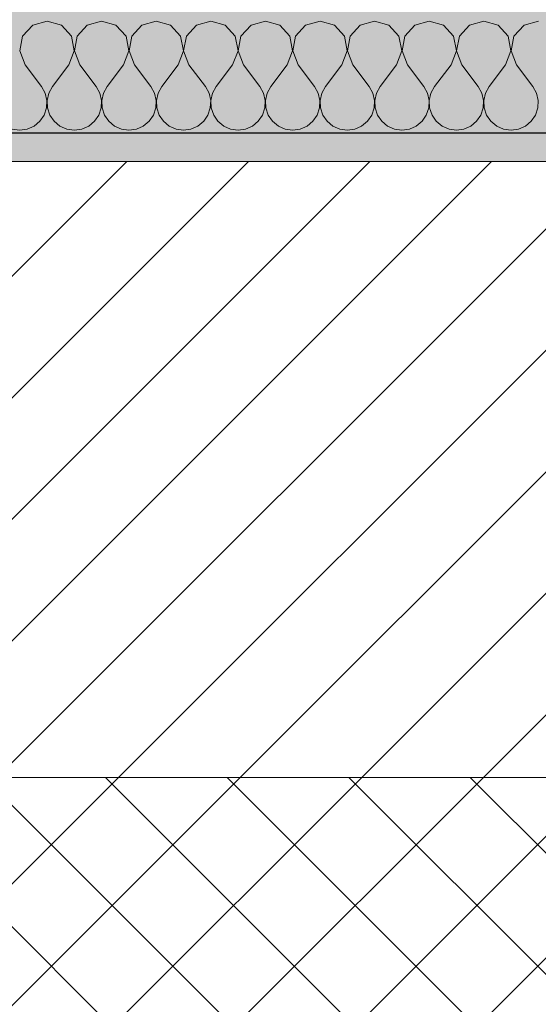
# Model space of a CAD drawing. Header units: millimetres. Extents: x -40968 to 13979, y -19284 to 4746.
# Tile 27 of 113: x -22667 to -22486, y -1498 to -1154. Entities that reach past the tile are written whole.
import ezdxf

# ---------------------------------------------------------------- set-up
doc = ezdxf.new("R2010")
doc.units = ezdxf.units.MM
doc.header["$MEASUREMENT"] = 0
for name, color, linetype in [('12_FAÇ_Façana', 7, 'Continuous'), ('Nuevo_08_E_Envans secs', 7, 'Continuous'), ('Nuevo_14_PAV_Soft Light Grey 0554', 7, 'Continuous')]:
    doc.layers.add(name, color=color, linetype=linetype)
for name, color, linetype, lineweight, true_color in [('12_FAÇ_Façana_Pluma_Nº__174', 7, 'Continuous', 13, 0xe4ad2c), ('12_FAÇ_Façana_Pluma_Nº__176', 7, 'Continuous', 15, 0x93a0c6), ('Nuevo_08_E_Envans secs_Pluma_Nº__102', 7, 'Continuous', 5, 0xcccccc), ('Nuevo_14_PAV_Soft Light Grey 0554_Pluma_Nº__245', 7, 'Continuous', 13, 0xe8e8e8)]:
    doc.layers.add(name, color=color, linetype=linetype, lineweight=lineweight, true_color=true_color)
for name, color, linetype, lineweight in [('12_FAÇ_Façana_Pluma_Nº__2', 8, 'Continuous', 5), ('12_FAÇ_Façana_Pluma_Nº__7', 7, 'Continuous', 5), ('Nuevo_08_E_Envans secs_Pluma_Nº__1', 7, 'Continuous', 5)]:
    doc.layers.add(name, color=color, linetype=linetype, lineweight=lineweight)

# ---------------------------------------------------------------- blocks, each defined once
blk = doc.blocks.new('Forjado_1_1', base_point=(-23046.79, -1194.06))
at = {"layer": 'Nuevo_14_PAV_Soft Light Grey 0554_Pluma_Nº__245', "linetype": 'Continuous', "lineweight": 0, "true_color": 0xe8e8e8}
h = blk.add_hatch(color=254, dxfattribs=at)
h.paths.add_polyline_path([(-23046.79, -1194.06), (-1631.11, -1193.63), (-1631.11, -6938.97), (-1556.11, -6938.97), (-1556.11, -7503.98), (-1616.26, -7503.98), (-1616.05, -11935.98), (-1564.89, -11935.98), (-1564.89, -12491.98), (-2024.11, -12491.98), (-2024.11, -12338.98), (-6997.39, -12338.98), (-6997.39, -12391.98), (-3637.68, -12391.98), (-3638.94, -13690.72), (-3644.87, -17130.96), (428.17, -17130.98), (428.89, -16788.98), (778.89, -16788.98), (778.35, -17142.97), (2622.91, -17145.82), (2623.01, -17079.79), (3389.91, -17080.98), (3389.61, -17276.98), (5489.84, -17280.21), (5489.84, -17141.49), (5763.89, -17141.49), (5763.89, -16738.98), (6378.89, -16738.98), (6378.89, -12488.98), (5778.89, -12488.98), (5779.74, -11938.87), (6782.11, -11938.85), (6782.11, -9207.42), (6082.11, -9207.42), (6016.11, -7504.98), (6016.11, -9073.42), (2073.42, -9073.42), (2073.42, -5267.32), (5998.89, -5267.32), (5998.89, -1708.98), (5884.89, -967.98), (7332.11, -967.98), (7332.11, 1999.55), (-28277.4, 1999.55), (-23028.39, 1969.01)])
h.paths.add_polyline_path([(492.89, -5267.32), (1951.42, -5267.32), (1951.42, -9073.42), (492.89, -9073.42)], flags=0)
at = {"layer": 'Nuevo_14_PAV_Soft Light Grey 0554_Pluma_Nº__245', "color": 254, "linetype": 'Continuous', "lineweight": 13, "true_color": 0xe8e8e8, "flags": 128}
blk.add_lwpolyline([(-1631.11, -1193.63), (-23046.79, -1194.06), (-23028.39, 1969.01), (-28277.4, 1999.55), (7332.11, 1999.55)], dxfattribs=at)
blk = doc.blocks.new('Muro_14_1', base_point=(-24166.43, -1193.98))
at = {"layer": '12_FAÇ_Façana_Pluma_Nº__174', "linetype": 'Continuous', "lineweight": 13, "true_color": 0xe4ad2c}
h = blk.add_hatch(dxfattribs=at)
h.set_pattern_fill('SATE_Aislamiento_0001', color=42, style=0, pattern_type=2)
h.set_pattern_definition([(45, (0, 0), (-21.213203, 21.213203), []), (135, (0, 0), (21.213203, 21.213203), [])])
h.paths.add_polyline_path([(-23038.42, -1598.98), (-21871.11, -1598.98), (-21871.11, -1418.98), (-23038.42, -1418.98)])
at = {"layer": '12_FAÇ_Façana_Pluma_Nº__176', "linetype": 'Continuous', "lineweight": 0, "true_color": 0x495063}
blk.add_hatch(color=251, dxfattribs=at).paths.add_polyline_path([(-22988.42, -1193.98), (-22988.42, -1203.98), (-21871.11, -1203.98), (-21871.11, -1193.97)])
at = {"layer": '12_FAÇ_Façana_Pluma_Nº__2', "linetype": 'Continuous', "lineweight": 5}
h = blk.add_hatch(dxfattribs=at)
h.set_pattern_fill('Ceramic_0001', color=8, style=0, pattern_type=2)
h.set_pattern_definition([(45, (0, 0), (-21.213203, 21.213203), [])])
h.paths.add_polyline_path([(-22988.42, -1418.98), (-21871.11, -1418.98), (-21871.11, -1203.98), (-22988.42, -1203.98)])
at = {"layer": '12_FAÇ_Façana_Pluma_Nº__7', "color": 7, "linetype": 'Continuous', "lineweight": 5}
for p, q in [((-21871.11, -1203.98), (-22988.42, -1203.98)), ((-22988.42, -1418.98), (-21871.11, -1418.98))]:
    blk.add_line(p, q, dxfattribs=at)
at = {"layer": '12_FAÇ_Façana_Pluma_Nº__7', "color": 7, "linetype": 'Continuous', "lineweight": 5, "flags": 128}
blk.add_lwpolyline([(-21871.11, -1193.98), (-22988.42, -1193.98)], dxfattribs=at)
blk = doc.blocks.new('*X235')
at = {"layer": 'Nuevo_08_E_Envans secs_Pluma_Nº__102', "color": 254, "linetype": 'Continuous', "lineweight": 5, "true_color": 0xcccccc}
for p, q in [((-22657.14, -1154.93), (-22662.15, -1156.35)), ((-22652.14, -1156.35), (-22657.14, -1154.93)), ((-22638.1, -1154.93), (-22643.1, -1156.35)), ((-22633.09, -1156.35), (-22638.1, -1154.93)), ((-22619.05, -1154.93), (-22624.05, -1156.35)), ((-22614.04, -1156.35), (-22619.05, -1154.93)), ((-22600, -1154.93), (-22605.01, -1156.35)), ((-22594.99, -1156.35), (-22600, -1154.93)), ((-22580.95, -1154.93), (-22585.96, -1156.35)), ((-22575.95, -1156.35), (-22580.95, -1154.93)), ((-22561.9, -1154.93), (-22566.91, -1156.35)), ((-22556.9, -1156.35), (-22561.9, -1154.93)), ((-22542.86, -1154.93), (-22547.86, -1156.35)), ((-22537.85, -1156.35), (-22542.86, -1154.93)), ((-22523.81, -1154.93), (-22528.82, -1156.35)), ((-22518.8, -1156.35), (-22523.81, -1154.93)), ((-22504.76, -1154.93), (-22509.77, -1156.35)), ((-22499.75, -1156.35), (-22504.76, -1154.93)), ((-22485.71, -1154.93), (-22490.72, -1156.35)), ((-22662.15, -1156.35), (-22665.66, -1160.19)), ((-22648.62, -1160.19), (-22652.14, -1156.35)), ((-22643.1, -1156.35), (-22646.61, -1160.19)), ((-22629.58, -1160.19), (-22633.09, -1156.35)), ((-22624.05, -1156.35), (-22627.57, -1160.19)), ((-22610.53, -1160.19), (-22614.04, -1156.35)), ((-22605.01, -1156.35), (-22608.52, -1160.19)), ((-22591.48, -1160.19), (-22594.99, -1156.35)), ((-22585.96, -1156.35), (-22589.47, -1160.19)), ((-22572.43, -1160.19), (-22575.95, -1156.35)), ((-22566.91, -1156.35), (-22570.42, -1160.19)), ((-22553.39, -1160.19), (-22556.9, -1156.35)), ((-22547.86, -1156.35), (-22551.38, -1160.19)), ((-22534.34, -1160.19), (-22537.85, -1156.35)), ((-22528.82, -1156.35), (-22532.33, -1160.19)), ((-22515.29, -1160.19), (-22518.8, -1156.35)), ((-22509.77, -1156.35), (-22513.28, -1160.19)), ((-22496.24, -1160.19), (-22499.75, -1156.35)), ((-22490.72, -1156.35), (-22494.23, -1160.19)), ((-22665.66, -1160.19), (-22666.63, -1165.31)), ((-22647.66, -1165.31), (-22648.62, -1160.19)), ((-22646.61, -1160.19), (-22647.58, -1165.31)), ((-22628.61, -1165.31), (-22629.58, -1160.19)), ((-22627.57, -1160.19), (-22628.53, -1165.31)), ((-22609.56, -1165.31), (-22610.53, -1160.19)), ((-22608.52, -1160.19), (-22609.49, -1165.31)), ((-22590.51, -1165.31), (-22591.48, -1160.19)), ((-22589.47, -1160.19), (-22590.44, -1165.31)), ((-22571.47, -1165.31), (-22572.43, -1160.19)), ((-22570.42, -1160.19), (-22571.39, -1165.31)), ((-22552.42, -1165.31), (-22553.39, -1160.19)), ((-22551.38, -1160.19), (-22552.34, -1165.31)), ((-22533.37, -1165.31), (-22534.34, -1160.19)), ((-22532.33, -1160.19), (-22533.29, -1165.31)), ((-22514.32, -1165.31), (-22515.29, -1160.19)), ((-22513.28, -1160.19), (-22514.25, -1165.31)), ((-22495.28, -1165.31), (-22496.24, -1160.19)), ((-22494.23, -1160.19), (-22495.2, -1165.31)), ((-22666.63, -1165.31), (-22664.76, -1170.17)), ((-22649.52, -1170.17), (-22647.66, -1165.31)), ((-22647.58, -1165.31), (-22645.71, -1170.17)), ((-22630.48, -1170.17), (-22628.61, -1165.31)), ((-22628.53, -1165.31), (-22626.67, -1170.17)), ((-22611.43, -1170.17), (-22609.56, -1165.31)), ((-22609.49, -1165.31), (-22607.62, -1170.17)), ((-22592.38, -1170.17), (-22590.51, -1165.31)), ((-22590.44, -1165.31), (-22588.57, -1170.17)), ((-22573.33, -1170.17), (-22571.47, -1165.31)), ((-22571.39, -1165.31), (-22569.52, -1170.17)), ((-22554.29, -1170.17), (-22552.42, -1165.31)), ((-22552.34, -1165.31), (-22550.48, -1170.17)), ((-22535.24, -1170.17), (-22533.37, -1165.31)), ((-22533.29, -1165.31), (-22531.43, -1170.17)), ((-22516.19, -1170.17), (-22514.32, -1165.31)), ((-22514.25, -1165.31), (-22512.38, -1170.17)), ((-22497.14, -1170.17), (-22495.28, -1165.31)), ((-22495.2, -1165.31), (-22493.33, -1170.17)), ((-22664.76, -1170.17), (-22659.05, -1177.79)), ((-22649.52, -1170.17), (-22655.24, -1177.79)), ((-22645.71, -1170.17), (-22640, -1177.79)), ((-22630.48, -1170.17), (-22636.19, -1177.79)), ((-22626.67, -1170.17), (-22620.95, -1177.79)), ((-22611.43, -1170.17), (-22617.14, -1177.79)), ((-22607.62, -1170.17), (-22601.9, -1177.79)), ((-22592.38, -1170.17), (-22598.1, -1177.79)), ((-22588.57, -1170.17), (-22582.86, -1177.79)), ((-22573.33, -1170.17), (-22579.05, -1177.79)), ((-22569.52, -1170.17), (-22563.81, -1177.79)), ((-22554.29, -1170.17), (-22560, -1177.79)), ((-22550.48, -1170.17), (-22544.76, -1177.79)), ((-22535.24, -1170.17), (-22540.95, -1177.79)), ((-22531.43, -1170.17), (-22525.71, -1177.79)), ((-22516.19, -1170.17), (-22521.9, -1177.79)), ((-22512.38, -1170.17), (-22506.67, -1177.79)), ((-22497.14, -1170.17), (-22502.86, -1177.79)), ((-22493.33, -1170.17), (-22487.62, -1177.79)), ((-22657.78, -1180.08), (-22659.05, -1177.79)), ((-22655.24, -1177.79), (-22656.51, -1180.08)), ((-22638.73, -1180.08), (-22640, -1177.79)), ((-22636.19, -1177.79), (-22637.46, -1180.08)), ((-22619.68, -1180.08), (-22620.95, -1177.79)), ((-22617.14, -1177.79), (-22618.41, -1180.08)), ((-22600.63, -1180.08), (-22601.9, -1177.79)), ((-22598.1, -1177.79), (-22599.37, -1180.08)), ((-22581.59, -1180.08), (-22582.86, -1177.79)), ((-22579.05, -1177.79), (-22580.32, -1180.08)), ((-22562.54, -1180.08), (-22563.81, -1177.79)), ((-22560, -1177.79), (-22561.27, -1180.08)), ((-22543.49, -1180.08), (-22544.76, -1177.79)), ((-22540.95, -1177.79), (-22542.22, -1180.08)), ((-22524.44, -1180.08), (-22525.71, -1177.79)), ((-22521.9, -1177.79), (-22523.18, -1180.08)), ((-22505.4, -1180.08), (-22506.67, -1177.79)), ((-22502.86, -1177.79), (-22504.13, -1180.08)), ((-22486.35, -1180.08), (-22487.62, -1177.79)), ((-22657.18, -1182.64), (-22657.78, -1180.08)), ((-22656.51, -1180.08), (-22657.1, -1182.64)), ((-22638.13, -1182.64), (-22638.73, -1180.08)), ((-22637.46, -1180.08), (-22638.06, -1182.64)), ((-22619.09, -1182.64), (-22619.68, -1180.08)), ((-22618.41, -1180.08), (-22619.01, -1182.64)), ((-22600.04, -1182.64), (-22600.63, -1180.08)), ((-22599.37, -1180.08), (-22599.96, -1182.64)), ((-22580.99, -1182.64), (-22581.59, -1180.08)), ((-22580.32, -1180.08), (-22580.91, -1182.64)), ((-22561.94, -1182.64), (-22562.54, -1180.08)), ((-22561.27, -1180.08), (-22561.87, -1182.64)), ((-22542.9, -1182.64), (-22543.49, -1180.08)), ((-22542.22, -1180.08), (-22542.82, -1182.64)), ((-22523.85, -1182.64), (-22524.44, -1180.08)), ((-22523.18, -1180.08), (-22523.77, -1182.64)), ((-22504.8, -1182.64), (-22505.4, -1180.08)), ((-22504.13, -1180.08), (-22504.72, -1182.64)), ((-22485.75, -1182.64), (-22486.35, -1180.08)), ((-22658.15, -1187.76), (-22657.31, -1185.27)), ((-22657.31, -1185.27), (-22657.18, -1182.64)), ((-22657.1, -1182.64), (-22656.98, -1185.27)), ((-22656.98, -1185.27), (-22656.14, -1187.76)), ((-22639.1, -1187.76), (-22638.26, -1185.27)), ((-22638.26, -1185.27), (-22638.13, -1182.64)), ((-22638.06, -1182.64), (-22637.93, -1185.27)), ((-22637.93, -1185.27), (-22637.09, -1187.76)), ((-22620.05, -1187.76), (-22619.21, -1185.27)), ((-22619.21, -1185.27), (-22619.09, -1182.64)), ((-22619.01, -1182.64), (-22618.88, -1185.27)), ((-22618.88, -1185.27), (-22618.04, -1187.76)), ((-22601.01, -1187.76), (-22600.17, -1185.27)), ((-22600.17, -1185.27), (-22600.04, -1182.64)), ((-22599.96, -1182.64), (-22599.83, -1185.27)), ((-22599.83, -1185.27), (-22598.99, -1187.76)), ((-22581.96, -1187.76), (-22581.12, -1185.27)), ((-22581.12, -1185.27), (-22580.99, -1182.64)), ((-22580.91, -1182.64), (-22580.79, -1185.27)), ((-22580.79, -1185.27), (-22579.95, -1187.76)), ((-22562.91, -1187.76), (-22562.07, -1185.27)), ((-22562.07, -1185.27), (-22561.94, -1182.64)), ((-22561.87, -1182.64), (-22561.74, -1185.27)), ((-22561.74, -1185.27), (-22560.9, -1187.76)), ((-22543.86, -1187.76), (-22543.02, -1185.27)), ((-22543.02, -1185.27), (-22542.9, -1182.64)), ((-22542.82, -1182.64), (-22542.69, -1185.27)), ((-22542.69, -1185.27), (-22541.85, -1187.76)), ((-22524.81, -1187.76), (-22523.98, -1185.27)), ((-22523.98, -1185.27), (-22523.85, -1182.64)), ((-22523.77, -1182.64), (-22523.64, -1185.27)), ((-22523.64, -1185.27), (-22522.8, -1187.76)), ((-22505.77, -1187.76), (-22504.93, -1185.27)), ((-22504.93, -1185.27), (-22504.8, -1182.64)), ((-22504.72, -1182.64), (-22504.6, -1185.27)), ((-22504.6, -1185.27), (-22503.76, -1187.76)), ((-22486.72, -1187.76), (-22485.88, -1185.27)), ((-22485.88, -1185.27), (-22485.75, -1182.64)), ((-22659.64, -1189.92), (-22658.15, -1187.76)), ((-22656.14, -1187.76), (-22654.65, -1189.92)), ((-22640.59, -1189.92), (-22639.1, -1187.76)), ((-22637.09, -1187.76), (-22635.6, -1189.92)), ((-22621.54, -1189.92), (-22620.05, -1187.76)), ((-22618.04, -1187.76), (-22616.55, -1189.92)), ((-22602.49, -1189.92), (-22601.01, -1187.76)), ((-22598.99, -1187.76), (-22597.51, -1189.92)), ((-22583.45, -1189.92), (-22581.96, -1187.76)), ((-22579.95, -1187.76), (-22578.46, -1189.92)), ((-22564.4, -1189.92), (-22562.91, -1187.76)), ((-22560.9, -1187.76), (-22559.41, -1189.92)), ((-22545.35, -1189.92), (-22543.86, -1187.76)), ((-22541.85, -1187.76), (-22540.36, -1189.92)), ((-22526.3, -1189.92), (-22524.81, -1187.76)), ((-22522.8, -1187.76), (-22521.32, -1189.92)), ((-22507.26, -1189.92), (-22505.77, -1187.76)), ((-22503.76, -1187.76), (-22502.27, -1189.92)), ((-22488.21, -1189.92), (-22486.72, -1187.76)), ((-22669.27, -1192.66), (-22666.67, -1193.02)), ((-22666.67, -1193.02), (-22664.06, -1192.66)), ((-22664.06, -1192.66), (-22661.66, -1191.6)), ((-22661.66, -1191.6), (-22659.64, -1189.92)), ((-22654.65, -1189.92), (-22652.63, -1191.6)), ((-22652.63, -1191.6), (-22650.22, -1192.66)), ((-22650.22, -1192.66), (-22647.62, -1193.02)), ((-22647.62, -1193.02), (-22645.02, -1192.66)), ((-22645.02, -1192.66), (-22642.61, -1191.6)), ((-22642.61, -1191.6), (-22640.59, -1189.92)), ((-22635.6, -1189.92), (-22633.58, -1191.6)), ((-22633.58, -1191.6), (-22631.17, -1192.66)), ((-22631.17, -1192.66), (-22628.57, -1193.02)), ((-22628.57, -1193.02), (-22625.97, -1192.66)), ((-22625.97, -1192.66), (-22623.56, -1191.6)), ((-22623.56, -1191.6), (-22621.54, -1189.92)), ((-22616.55, -1189.92), (-22614.53, -1191.6)), ((-22614.53, -1191.6), (-22612.13, -1192.66)), ((-22612.13, -1192.66), (-22609.52, -1193.02)), ((-22609.52, -1193.02), (-22606.92, -1192.66)), ((-22606.92, -1192.66), (-22604.52, -1191.6)), ((-22604.52, -1191.6), (-22602.49, -1189.92)), ((-22597.51, -1189.92), (-22595.48, -1191.6)), ((-22595.48, -1191.6), (-22593.08, -1192.66)), ((-22593.08, -1192.66), (-22590.48, -1193.02)), ((-22590.48, -1193.02), (-22587.87, -1192.66)), ((-22587.87, -1192.66), (-22585.47, -1191.6)), ((-22585.47, -1191.6), (-22583.45, -1189.92)), ((-22578.46, -1189.92), (-22576.44, -1191.6)), ((-22576.44, -1191.6), (-22574.03, -1192.66)), ((-22574.03, -1192.66), (-22571.43, -1193.02)), ((-22571.43, -1193.02), (-22568.83, -1192.66)), ((-22568.83, -1192.66), (-22566.42, -1191.6)), ((-22566.42, -1191.6), (-22564.4, -1189.92)), ((-22559.41, -1189.92), (-22557.39, -1191.6)), ((-22557.39, -1191.6), (-22554.98, -1192.66)), ((-22554.98, -1192.66), (-22552.38, -1193.02)), ((-22552.38, -1193.02), (-22549.78, -1192.66)), ((-22549.78, -1192.66), (-22547.37, -1191.6)), ((-22547.37, -1191.6), (-22545.35, -1189.92)), ((-22540.36, -1189.92), (-22538.34, -1191.6)), ((-22538.34, -1191.6), (-22535.94, -1192.66)), ((-22535.94, -1192.66), (-22533.33, -1193.02)), ((-22533.33, -1193.02), (-22530.73, -1192.66)), ((-22530.73, -1192.66), (-22528.33, -1191.6)), ((-22528.33, -1191.6), (-22526.3, -1189.92)), ((-22521.32, -1189.92), (-22519.29, -1191.6)), ((-22519.29, -1191.6), (-22516.89, -1192.66)), ((-22516.89, -1192.66), (-22514.29, -1193.02)), ((-22514.29, -1193.02), (-22511.68, -1192.66)), ((-22511.68, -1192.66), (-22509.28, -1191.6)), ((-22509.28, -1191.6), (-22507.26, -1189.92)), ((-22502.27, -1189.92), (-22500.25, -1191.6)), ((-22500.25, -1191.6), (-22497.84, -1192.66)), ((-22497.84, -1192.66), (-22495.24, -1193.02)), ((-22495.24, -1193.02), (-22492.64, -1192.66)), ((-22492.64, -1192.66), (-22490.23, -1191.6)), ((-22490.23, -1191.6), (-22488.21, -1189.92))]:
    blk.add_line(p, q, dxfattribs=at)
blk = doc.blocks.new('Muro_90_1', base_point=(-20233.93, -1193.98))
at = {"layer": 'Nuevo_08_E_Envans secs_Pluma_Nº__1', "color": 7, "linetype": 'Continuous', "lineweight": 5, "flags": 128}
blk.add_lwpolyline([(-22963.42, -1193.98), (-21871.11, -1193.98)], dxfattribs=at)
at = {"layer": 'Nuevo_08_E_Envans secs', "color": 7, "lineweight": 20}
blk.add_blockref('*X235', (0, 0), dxfattribs=at)
blk = doc.blocks.new('*X485')
at = {"layer": 'Nuevo_08_E_Envans secs_Pluma_Nº__102', "color": 254, "linetype": 'Continuous', "lineweight": 5, "true_color": 0xcccccc}
for p, q in [((-22657.14, -1154.93), (-22662.15, -1156.35)), ((-22652.14, -1156.35), (-22657.14, -1154.93)), ((-22638.1, -1154.93), (-22643.1, -1156.35)), ((-22633.09, -1156.35), (-22638.1, -1154.93)), ((-22619.05, -1154.93), (-22624.05, -1156.35)), ((-22614.04, -1156.35), (-22619.05, -1154.93)), ((-22600, -1154.93), (-22605.01, -1156.35)), ((-22594.99, -1156.35), (-22600, -1154.93)), ((-22580.95, -1154.93), (-22585.96, -1156.35)), ((-22575.95, -1156.35), (-22580.95, -1154.93)), ((-22561.9, -1154.93), (-22566.91, -1156.35)), ((-22556.9, -1156.35), (-22561.9, -1154.93)), ((-22542.86, -1154.93), (-22547.86, -1156.35)), ((-22537.85, -1156.35), (-22542.86, -1154.93)), ((-22523.81, -1154.93), (-22528.82, -1156.35)), ((-22518.8, -1156.35), (-22523.81, -1154.93)), ((-22504.76, -1154.93), (-22509.77, -1156.35)), ((-22499.75, -1156.35), (-22504.76, -1154.93)), ((-22485.71, -1154.93), (-22490.72, -1156.35)), ((-22662.15, -1156.35), (-22665.66, -1160.19)), ((-22648.62, -1160.19), (-22652.14, -1156.35)), ((-22643.1, -1156.35), (-22646.61, -1160.19)), ((-22629.58, -1160.19), (-22633.09, -1156.35)), ((-22624.05, -1156.35), (-22627.57, -1160.19)), ((-22610.53, -1160.19), (-22614.04, -1156.35)), ((-22605.01, -1156.35), (-22608.52, -1160.19)), ((-22591.48, -1160.19), (-22594.99, -1156.35)), ((-22585.96, -1156.35), (-22589.47, -1160.19)), ((-22572.43, -1160.19), (-22575.95, -1156.35)), ((-22566.91, -1156.35), (-22570.42, -1160.19)), ((-22553.39, -1160.19), (-22556.9, -1156.35)), ((-22547.86, -1156.35), (-22551.38, -1160.19)), ((-22534.34, -1160.19), (-22537.85, -1156.35)), ((-22528.82, -1156.35), (-22532.33, -1160.19)), ((-22515.29, -1160.19), (-22518.8, -1156.35)), ((-22509.77, -1156.35), (-22513.28, -1160.19)), ((-22496.24, -1160.19), (-22499.75, -1156.35)), ((-22490.72, -1156.35), (-22494.23, -1160.19)), ((-22665.66, -1160.19), (-22666.63, -1165.31)), ((-22647.66, -1165.31), (-22648.62, -1160.19)), ((-22646.61, -1160.19), (-22647.58, -1165.31)), ((-22628.61, -1165.31), (-22629.58, -1160.19)), ((-22627.57, -1160.19), (-22628.53, -1165.31)), ((-22609.56, -1165.31), (-22610.53, -1160.19)), ((-22608.52, -1160.19), (-22609.49, -1165.31)), ((-22590.51, -1165.31), (-22591.48, -1160.19)), ((-22589.47, -1160.19), (-22590.44, -1165.31)), ((-22571.47, -1165.31), (-22572.43, -1160.19)), ((-22570.42, -1160.19), (-22571.39, -1165.31)), ((-22552.42, -1165.31), (-22553.39, -1160.19)), ((-22551.38, -1160.19), (-22552.34, -1165.31)), ((-22533.37, -1165.31), (-22534.34, -1160.19)), ((-22532.33, -1160.19), (-22533.29, -1165.31)), ((-22514.32, -1165.31), (-22515.29, -1160.19)), ((-22513.28, -1160.19), (-22514.25, -1165.31)), ((-22495.28, -1165.31), (-22496.24, -1160.19)), ((-22494.23, -1160.19), (-22495.2, -1165.31)), ((-22666.63, -1165.31), (-22664.76, -1170.17)), ((-22649.52, -1170.17), (-22647.66, -1165.31)), ((-22647.58, -1165.31), (-22645.71, -1170.17)), ((-22630.48, -1170.17), (-22628.61, -1165.31)), ((-22628.53, -1165.31), (-22626.67, -1170.17)), ((-22611.43, -1170.17), (-22609.56, -1165.31)), ((-22609.49, -1165.31), (-22607.62, -1170.17)), ((-22592.38, -1170.17), (-22590.51, -1165.31)), ((-22590.44, -1165.31), (-22588.57, -1170.17)), ((-22573.33, -1170.17), (-22571.47, -1165.31)), ((-22571.39, -1165.31), (-22569.52, -1170.17)), ((-22554.29, -1170.17), (-22552.42, -1165.31)), ((-22552.34, -1165.31), (-22550.48, -1170.17)), ((-22535.24, -1170.17), (-22533.37, -1165.31)), ((-22533.29, -1165.31), (-22531.43, -1170.17)), ((-22516.19, -1170.17), (-22514.32, -1165.31)), ((-22514.25, -1165.31), (-22512.38, -1170.17)), ((-22497.14, -1170.17), (-22495.28, -1165.31)), ((-22495.2, -1165.31), (-22493.33, -1170.17)), ((-22664.76, -1170.17), (-22659.05, -1177.79)), ((-22649.52, -1170.17), (-22655.24, -1177.79)), ((-22645.71, -1170.17), (-22640, -1177.79)), ((-22630.48, -1170.17), (-22636.19, -1177.79)), ((-22626.67, -1170.17), (-22620.95, -1177.79)), ((-22611.43, -1170.17), (-22617.14, -1177.79)), ((-22607.62, -1170.17), (-22601.9, -1177.79)), ((-22592.38, -1170.17), (-22598.1, -1177.79)), ((-22588.57, -1170.17), (-22582.86, -1177.79)), ((-22573.33, -1170.17), (-22579.05, -1177.79)), ((-22569.52, -1170.17), (-22563.81, -1177.79)), ((-22554.29, -1170.17), (-22560, -1177.79)), ((-22550.48, -1170.17), (-22544.76, -1177.79)), ((-22535.24, -1170.17), (-22540.95, -1177.79)), ((-22531.43, -1170.17), (-22525.71, -1177.79)), ((-22516.19, -1170.17), (-22521.9, -1177.79)), ((-22512.38, -1170.17), (-22506.67, -1177.79)), ((-22497.14, -1170.17), (-22502.86, -1177.79)), ((-22493.33, -1170.17), (-22487.62, -1177.79)), ((-22657.78, -1180.08), (-22659.05, -1177.79)), ((-22655.24, -1177.79), (-22656.51, -1180.08)), ((-22638.73, -1180.08), (-22640, -1177.79)), ((-22636.19, -1177.79), (-22637.46, -1180.08)), ((-22619.68, -1180.08), (-22620.95, -1177.79)), ((-22617.14, -1177.79), (-22618.41, -1180.08)), ((-22600.63, -1180.08), (-22601.9, -1177.79)), ((-22598.1, -1177.79), (-22599.37, -1180.08)), ((-22581.59, -1180.08), (-22582.86, -1177.79)), ((-22579.05, -1177.79), (-22580.32, -1180.08)), ((-22562.54, -1180.08), (-22563.81, -1177.79)), ((-22560, -1177.79), (-22561.27, -1180.08)), ((-22543.49, -1180.08), (-22544.76, -1177.79)), ((-22540.95, -1177.79), (-22542.22, -1180.08)), ((-22524.44, -1180.08), (-22525.71, -1177.79)), ((-22521.9, -1177.79), (-22523.18, -1180.08)), ((-22505.4, -1180.08), (-22506.67, -1177.79)), ((-22502.86, -1177.79), (-22504.13, -1180.08)), ((-22486.35, -1180.08), (-22487.62, -1177.79)), ((-22657.18, -1182.64), (-22657.78, -1180.08)), ((-22656.51, -1180.08), (-22657.1, -1182.64)), ((-22638.13, -1182.64), (-22638.73, -1180.08)), ((-22637.46, -1180.08), (-22638.06, -1182.64)), ((-22619.09, -1182.64), (-22619.68, -1180.08)), ((-22618.41, -1180.08), (-22619.01, -1182.64)), ((-22600.04, -1182.64), (-22600.63, -1180.08)), ((-22599.37, -1180.08), (-22599.96, -1182.64)), ((-22580.99, -1182.64), (-22581.59, -1180.08)), ((-22580.32, -1180.08), (-22580.91, -1182.64)), ((-22561.94, -1182.64), (-22562.54, -1180.08)), ((-22561.27, -1180.08), (-22561.87, -1182.64)), ((-22542.9, -1182.64), (-22543.49, -1180.08)), ((-22542.22, -1180.08), (-22542.82, -1182.64)), ((-22523.85, -1182.64), (-22524.44, -1180.08)), ((-22523.18, -1180.08), (-22523.77, -1182.64)), ((-22504.8, -1182.64), (-22505.4, -1180.08)), ((-22504.13, -1180.08), (-22504.72, -1182.64)), ((-22485.75, -1182.64), (-22486.35, -1180.08)), ((-22658.15, -1187.76), (-22657.31, -1185.27)), ((-22657.31, -1185.27), (-22657.18, -1182.64)), ((-22657.1, -1182.64), (-22656.98, -1185.27)), ((-22656.98, -1185.27), (-22656.14, -1187.76)), ((-22639.1, -1187.76), (-22638.26, -1185.27)), ((-22638.26, -1185.27), (-22638.13, -1182.64)), ((-22638.06, -1182.64), (-22637.93, -1185.27)), ((-22637.93, -1185.27), (-22637.09, -1187.76)), ((-22620.05, -1187.76), (-22619.21, -1185.27)), ((-22619.21, -1185.27), (-22619.09, -1182.64)), ((-22619.01, -1182.64), (-22618.88, -1185.27)), ((-22618.88, -1185.27), (-22618.04, -1187.76)), ((-22601.01, -1187.76), (-22600.17, -1185.27)), ((-22600.17, -1185.27), (-22600.04, -1182.64)), ((-22599.96, -1182.64), (-22599.83, -1185.27)), ((-22599.83, -1185.27), (-22598.99, -1187.76)), ((-22581.96, -1187.76), (-22581.12, -1185.27)), ((-22581.12, -1185.27), (-22580.99, -1182.64)), ((-22580.91, -1182.64), (-22580.79, -1185.27)), ((-22580.79, -1185.27), (-22579.95, -1187.76)), ((-22562.91, -1187.76), (-22562.07, -1185.27)), ((-22562.07, -1185.27), (-22561.94, -1182.64)), ((-22561.87, -1182.64), (-22561.74, -1185.27)), ((-22561.74, -1185.27), (-22560.9, -1187.76)), ((-22543.86, -1187.76), (-22543.02, -1185.27)), ((-22543.02, -1185.27), (-22542.9, -1182.64)), ((-22542.82, -1182.64), (-22542.69, -1185.27)), ((-22542.69, -1185.27), (-22541.85, -1187.76)), ((-22524.81, -1187.76), (-22523.98, -1185.27)), ((-22523.98, -1185.27), (-22523.85, -1182.64)), ((-22523.77, -1182.64), (-22523.64, -1185.27)), ((-22523.64, -1185.27), (-22522.8, -1187.76)), ((-22505.77, -1187.76), (-22504.93, -1185.27)), ((-22504.93, -1185.27), (-22504.8, -1182.64)), ((-22504.72, -1182.64), (-22504.6, -1185.27)), ((-22504.6, -1185.27), (-22503.76, -1187.76)), ((-22486.72, -1187.76), (-22485.88, -1185.27)), ((-22485.88, -1185.27), (-22485.75, -1182.64)), ((-22659.64, -1189.92), (-22658.15, -1187.76)), ((-22656.14, -1187.76), (-22654.65, -1189.92)), ((-22640.59, -1189.92), (-22639.1, -1187.76)), ((-22637.09, -1187.76), (-22635.6, -1189.92)), ((-22621.54, -1189.92), (-22620.05, -1187.76)), ((-22618.04, -1187.76), (-22616.55, -1189.92)), ((-22602.49, -1189.92), (-22601.01, -1187.76)), ((-22598.99, -1187.76), (-22597.51, -1189.92)), ((-22583.45, -1189.92), (-22581.96, -1187.76)), ((-22579.95, -1187.76), (-22578.46, -1189.92)), ((-22564.4, -1189.92), (-22562.91, -1187.76)), ((-22560.9, -1187.76), (-22559.41, -1189.92)), ((-22545.35, -1189.92), (-22543.86, -1187.76)), ((-22541.85, -1187.76), (-22540.36, -1189.92)), ((-22526.3, -1189.92), (-22524.81, -1187.76)), ((-22522.8, -1187.76), (-22521.32, -1189.92)), ((-22507.26, -1189.92), (-22505.77, -1187.76)), ((-22503.76, -1187.76), (-22502.27, -1189.92)), ((-22488.21, -1189.92), (-22486.72, -1187.76)), ((-22669.27, -1192.66), (-22666.67, -1193.02)), ((-22666.67, -1193.02), (-22664.06, -1192.66)), ((-22664.06, -1192.66), (-22661.66, -1191.6)), ((-22661.66, -1191.6), (-22659.64, -1189.92)), ((-22654.65, -1189.92), (-22652.63, -1191.6)), ((-22652.63, -1191.6), (-22650.22, -1192.66)), ((-22650.22, -1192.66), (-22647.62, -1193.02)), ((-22647.62, -1193.02), (-22645.02, -1192.66)), ((-22645.02, -1192.66), (-22642.61, -1191.6)), ((-22642.61, -1191.6), (-22640.59, -1189.92)), ((-22635.6, -1189.92), (-22633.58, -1191.6)), ((-22633.58, -1191.6), (-22631.17, -1192.66)), ((-22631.17, -1192.66), (-22628.57, -1193.02)), ((-22628.57, -1193.02), (-22625.97, -1192.66)), ((-22625.97, -1192.66), (-22623.56, -1191.6)), ((-22623.56, -1191.6), (-22621.54, -1189.92)), ((-22616.55, -1189.92), (-22614.53, -1191.6)), ((-22614.53, -1191.6), (-22612.13, -1192.66)), ((-22612.13, -1192.66), (-22609.52, -1193.02)), ((-22609.52, -1193.02), (-22606.92, -1192.66)), ((-22606.92, -1192.66), (-22604.52, -1191.6)), ((-22604.52, -1191.6), (-22602.49, -1189.92)), ((-22597.51, -1189.92), (-22595.48, -1191.6)), ((-22595.48, -1191.6), (-22593.08, -1192.66)), ((-22593.08, -1192.66), (-22590.48, -1193.02)), ((-22590.48, -1193.02), (-22587.87, -1192.66)), ((-22587.87, -1192.66), (-22585.47, -1191.6)), ((-22585.47, -1191.6), (-22583.45, -1189.92)), ((-22578.46, -1189.92), (-22576.44, -1191.6)), ((-22576.44, -1191.6), (-22574.03, -1192.66)), ((-22574.03, -1192.66), (-22571.43, -1193.02)), ((-22571.43, -1193.02), (-22568.83, -1192.66)), ((-22568.83, -1192.66), (-22566.42, -1191.6)), ((-22566.42, -1191.6), (-22564.4, -1189.92)), ((-22559.41, -1189.92), (-22557.39, -1191.6)), ((-22557.39, -1191.6), (-22554.98, -1192.66)), ((-22554.98, -1192.66), (-22552.38, -1193.02)), ((-22552.38, -1193.02), (-22549.78, -1192.66)), ((-22549.78, -1192.66), (-22547.37, -1191.6)), ((-22547.37, -1191.6), (-22545.35, -1189.92)), ((-22540.36, -1189.92), (-22538.34, -1191.6)), ((-22538.34, -1191.6), (-22535.94, -1192.66)), ((-22535.94, -1192.66), (-22533.33, -1193.02)), ((-22533.33, -1193.02), (-22530.73, -1192.66)), ((-22530.73, -1192.66), (-22528.33, -1191.6)), ((-22528.33, -1191.6), (-22526.3, -1189.92)), ((-22521.32, -1189.92), (-22519.29, -1191.6)), ((-22519.29, -1191.6), (-22516.89, -1192.66)), ((-22516.89, -1192.66), (-22514.29, -1193.02)), ((-22514.29, -1193.02), (-22511.68, -1192.66)), ((-22511.68, -1192.66), (-22509.28, -1191.6)), ((-22509.28, -1191.6), (-22507.26, -1189.92)), ((-22502.27, -1189.92), (-22500.25, -1191.6)), ((-22500.25, -1191.6), (-22497.84, -1192.66)), ((-22497.84, -1192.66), (-22495.24, -1193.02)), ((-22495.24, -1193.02), (-22492.64, -1192.66)), ((-22492.64, -1192.66), (-22490.23, -1191.6)), ((-22490.23, -1191.6), (-22488.21, -1189.92))]:
    blk.add_line(p, q, dxfattribs=at)
blk = doc.blocks.new('Muro_148_1', base_point=(-24166.43, -1128.98))
at = {"layer": 'Nuevo_08_E_Envans secs_Pluma_Nº__1', "color": 7, "linetype": 'Continuous', "lineweight": 5, "flags": 128}
blk.add_lwpolyline([(-22988.42, -1193.98), (-21871.11, -1193.98)], dxfattribs=at)
at = {"layer": 'Nuevo_08_E_Envans secs', "color": 7, "lineweight": 20}
blk.add_blockref('*X485', (0, 0), dxfattribs=at)

msp = doc.modelspace()

# ---------------------------------------------------------------- block references
at = {"layer": '12_FAÇ_Façana', "color": 7, "lineweight": 20}
msp.add_blockref('Muro_14_1', (-24166.43, -1193.98), dxfattribs=at)
at = {"layer": 'Nuevo_14_PAV_Soft Light Grey 0554', "color": 254, "linetype": 'Continuous', "lineweight": 13, "true_color": 0xe8e8e8}
msp.add_blockref('Forjado_1_1', (-23046.79, -1194.06), dxfattribs=at)

# ---------------------------------------------------------------- next in the draw order: block references
at = {"layer": 'Nuevo_08_E_Envans secs', "color": 7, "lineweight": 20}
msp.add_blockref('Muro_90_1', (-20233.93, -1193.98), dxfattribs=at)

# ---------------------------------------------------------------- next in the draw order: block references
msp.add_blockref('Muro_148_1', (-24166.43, -1128.98), dxfattribs=at)

doc.saveas('drawing.dxf')
